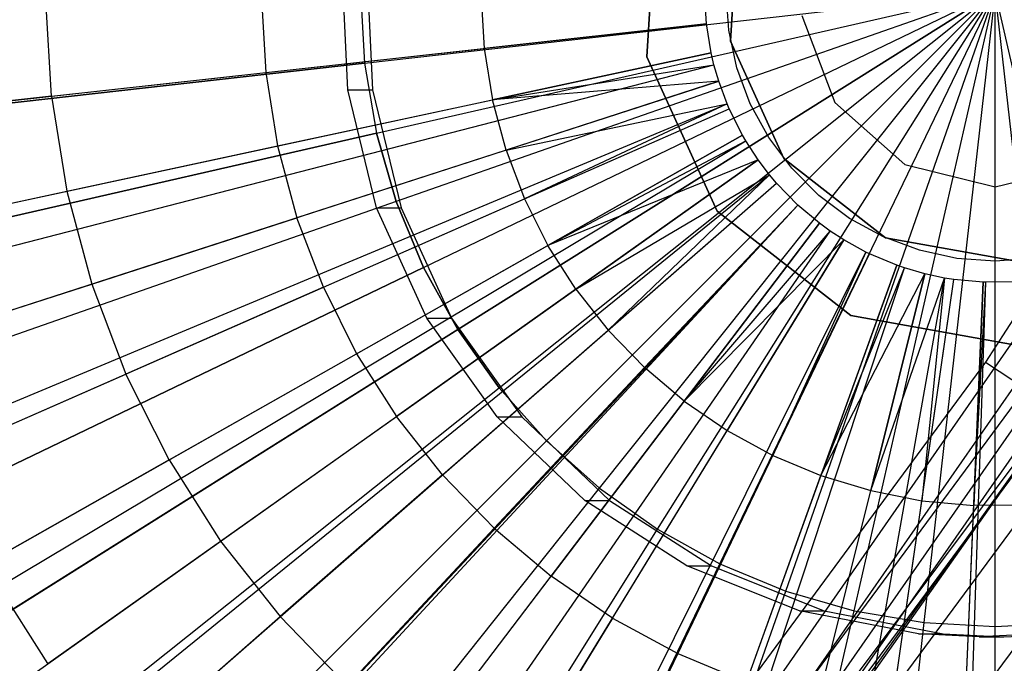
# Model space of a CAD drawing. Extents: x 0.2 to 44.2, y -21.9 to 24.
# Tile 93 of 239: x 34.7 to 36.1, y -9.6 to -8.7. Entities that reach past the tile are written whole.
import ezdxf

# ---------------------------------------------------------------- set-up
doc = ezdxf.new("R2010")
doc.units = 0
doc.header["$LTSCALE"] = 2.54
doc.layers.get('0').update_dxf_attribs({"color": 13, "linetype": 'CONTINUOUS'})

# ---------------------------------------------------------------- blocks, each defined once
blk = doc.blocks.new('GRUPUJ_2')
at = {"color": 0}
for p, q in [((31.6765, 9.7222, 39.1703), (31.6627, 9.4833, 39.1703)), ((31.6765, 9.7222, 39.1703), (31.6627, 9.4833, 39.1703)), ((31.6627, 9.4833, 19.1703), (31.6765, 9.7222, 19.1703)), ((31.6627, 9.4833, 19.1703), (31.6765, 9.7222, 19.1703)), ((31.7807, 9.5053, 39.1703), (31.7911, 9.6869, 39.1703)), ((31.7911, 9.6869, 19.1703), (31.7807, 9.5053, 19.1703)), ((31.7911, 9.6869, 19.1703), (31.7807, 9.5053, 19.1703)), ((31.7807, 9.5053, 39.1703), (31.7911, 9.6869, 39.1703)), ((31.7781, 9.5208, 39.1703), (31.7743, 9.5749, 39.1703)), ((30.8224, 9.4277, 19.0029), (30.8143, 9.5632, 19.0029)), ((30.8224, 9.4277, 19.0029), (30.8143, 9.5632, 19.0029)), ((31.1186, 9.5659, 19.0849), (31.1248, 9.4611, 19.0849)), ((31.1186, 9.5659, 19.0849), (31.1248, 9.4611, 19.0849)), ((31.4289, 9.5686, 19.1521), (31.4332, 9.4952, 19.1521)), ((31.4289, 9.5686, 19.1521), (31.4332, 9.4952, 19.1521)), ((31.7468, 9.5299, 19.2042), (31.7443, 9.5713, 19.2042)), ((31.7468, 9.5299, 19.2042), (31.7443, 9.5713, 19.2042)), ((29.9179, 9.3278, 18.6542), (31.7468, 9.5299, 19.2042)), ((29.9179, 9.3278, 18.6542), (31.7468, 9.5299, 19.2042)), ((31.7468, 9.5299, 19.2042), (31.4332, 9.4952, 19.1521)), ((31.7468, 9.5299, 19.2042), (31.4332, 9.4952, 19.1521)), ((31.7534, 9.4889, 19.2042), (31.7468, 9.5299, 19.2042)), ((31.7534, 9.4889, 19.2042), (31.7468, 9.5299, 19.2042)), ((31.7897, 9.4679, 39.1703), (31.7781, 9.5208, 39.1703)), ((31.8559, 9.3397, 39.1703), (31.7807, 9.5053, 39.1703)), ((31.7807, 9.5053, 19.1703), (31.8559, 9.3397, 19.1703)), ((31.7807, 9.5053, 19.1703), (31.7807, 9.5053, 39.1703)), ((31.8559, 9.3397, 39.1703), (31.7807, 9.5053, 39.1703)), ((31.7807, 9.5053, 19.1703), (31.8559, 9.3397, 19.1703)), ((31.7807, 9.5053, 19.1703), (31.7807, 9.5053, 39.1703)), ((31.1248, 9.4611, 19.0849), (31.4332, 9.4952, 19.1521)), ((31.1248, 9.4611, 19.0849), (31.4332, 9.4952, 19.1521)), ((31.4332, 9.4952, 19.1521), (31.445, 9.4227, 19.1521)), ((31.4332, 9.4952, 19.1521), (31.445, 9.4227, 19.1521)), ((29.9544, 9.1028, 18.6542), (31.7534, 9.4889, 19.2042)), ((29.9544, 9.1028, 18.6542), (31.7534, 9.4889, 19.2042)), ((31.7534, 9.4889, 19.2042), (31.445, 9.4227, 19.1521)), ((31.7534, 9.4889, 19.2042), (31.445, 9.4227, 19.1521)), ((31.6627, 9.4833, 39.1703), (31.7616, 9.2654, 39.1703)), ((31.6627, 9.4833, 39.1703), (31.7616, 9.2654, 39.1703)), ((31.6627, 9.4833, 39.1703), (31.6627, 9.4833, 19.1703)), ((31.7616, 9.2654, 19.1703), (31.6627, 9.4833, 19.1703)), ((31.6627, 9.4833, 39.1703), (31.6627, 9.4833, 19.1703)), ((31.7616, 9.2654, 19.1703), (31.6627, 9.4833, 19.1703)), ((31.7573, 9.4723, 19.2042), (31.7534, 9.4889, 19.2042)), ((31.7573, 9.4723, 19.2042), (31.7534, 9.4889, 19.2042)), ((29.9758, 9.012, 18.6542), (31.7573, 9.4723, 19.2042)), ((29.9758, 9.012, 18.6542), (31.7573, 9.4723, 19.2042)), ((31.445, 9.4227, 19.1521), (31.7573, 9.4723, 19.2042)), ((31.445, 9.4227, 19.1521), (31.7573, 9.4723, 19.2042)), ((31.7642, 9.4488, 19.2042), (31.7573, 9.4723, 19.2042)), ((31.7642, 9.4488, 19.2042), (31.7573, 9.4723, 19.2042)), ((31.8086, 9.4171, 39.1703), (31.7897, 9.4679, 39.1703)), ((30.0134, 8.8826, 18.6542), (31.7642, 9.4488, 19.2042)), ((30.0134, 8.8826, 18.6542), (31.7642, 9.4488, 19.2042)), ((30.8224, 9.4277, 19.0029), (31.1248, 9.4611, 19.0849)), ((30.8224, 9.4277, 19.0029), (31.1248, 9.4611, 19.0849)), ((31.1248, 9.4611, 19.0849), (31.1416, 9.3576, 19.0849)), ((31.1248, 9.4611, 19.0849), (31.1416, 9.3576, 19.0849)), ((31.7642, 9.4488, 19.2042), (31.445, 9.4227, 19.1521)), ((31.7642, 9.4488, 19.2042), (31.445, 9.4227, 19.1521)), ((31.7642, 9.4488, 19.2042), (31.464, 9.3517, 19.1521)), ((31.7642, 9.4488, 19.2042), (31.464, 9.3517, 19.1521)), ((31.776, 9.4169, 19.2042), (31.7642, 9.4488, 19.2042)), ((31.776, 9.4169, 19.2042), (31.7642, 9.4488, 19.2042)), ((30.8224, 9.4277, 19.0029), (30.5253, 9.3949, 18.9061)), ((30.8224, 9.4277, 19.0029), (30.5253, 9.3949, 18.9061)), ((30.8224, 9.4277, 19.0029), (30.8441, 9.2937, 19.0029)), ((30.8224, 9.4277, 19.0029), (30.8441, 9.2937, 19.0029)), ((31.1416, 9.3576, 19.0849), (31.445, 9.4227, 19.1521)), ((31.1416, 9.3576, 19.0849), (31.445, 9.4227, 19.1521)), ((31.464, 9.3517, 19.1521), (31.445, 9.4227, 19.1521)), ((31.464, 9.3517, 19.1521), (31.445, 9.4227, 19.1521)), ((30.0781, 8.7077, 18.6542), (31.776, 9.4169, 19.2042)), ((30.0781, 8.7077, 18.6542), (31.776, 9.4169, 19.2042)), ((30.0944, 8.6696, 18.6542), (31.7789, 9.41, 19.2042)), ((30.0944, 8.6696, 18.6542), (31.7789, 9.41, 19.2042)), ((31.464, 9.3517, 19.1521), (31.776, 9.4169, 19.2042)), ((31.464, 9.3517, 19.1521), (31.776, 9.4169, 19.2042)), ((31.776, 9.4169, 19.2042), (31.4901, 9.283, 19.1521)), ((31.776, 9.4169, 19.2042), (31.4901, 9.283, 19.1521)), ((31.4901, 9.283, 19.1521), (31.7789, 9.41, 19.2042)), ((31.4901, 9.283, 19.1521), (31.7789, 9.41, 19.2042)), ((31.7789, 9.41, 19.2042), (31.776, 9.4169, 19.2042)), ((31.7789, 9.41, 19.2042), (31.776, 9.4169, 19.2042)), ((31.7975, 9.3728, 19.2042), (31.7789, 9.41, 19.2042)), ((31.7975, 9.3728, 19.2042), (31.7789, 9.41, 19.2042)), ((31.8346, 9.3695, 39.1703), (31.8086, 9.4171, 39.1703)), ((30.1966, 8.4659, 18.6542), (31.7975, 9.3728, 19.2042)), ((30.1966, 8.4659, 18.6542), (31.7975, 9.3728, 19.2042)), ((31.7975, 9.3728, 19.2042), (31.5231, 9.2173, 19.1521)), ((31.7975, 9.3728, 19.2042), (31.5231, 9.2173, 19.1521)), ((31.8023, 9.3647, 19.2042), (31.7975, 9.3728, 19.2042)), ((31.8023, 9.3647, 19.2042), (31.7975, 9.3728, 19.2042)), ((31.8671, 9.3261, 39.1703), (31.8346, 9.3695, 39.1703)), ((30.2227, 8.4211, 18.6542), (31.8023, 9.3647, 19.2042)), ((30.2227, 8.4211, 18.6542), (31.8023, 9.3647, 19.2042)), ((30.8441, 9.2937, 19.0029), (31.1416, 9.3576, 19.0849)), ((30.8441, 9.2937, 19.0029), (31.1416, 9.3576, 19.0849)), ((31.1416, 9.3576, 19.0849), (31.1688, 9.2563, 19.0849)), ((31.1416, 9.3576, 19.0849), (31.1688, 9.2563, 19.0849)), ((31.464, 9.3517, 19.1521), (31.1688, 9.2563, 19.0849)), ((31.464, 9.3517, 19.1521), (31.1688, 9.2563, 19.0849)), ((31.464, 9.3517, 19.1521), (31.4901, 9.283, 19.1521)), ((31.464, 9.3517, 19.1521), (31.4901, 9.283, 19.1521)), ((31.5231, 9.2173, 19.1521), (31.8023, 9.3647, 19.2042)), ((31.5231, 9.2173, 19.1521), (31.8023, 9.3647, 19.2042)), ((31.8198, 9.3378, 19.2042), (31.8023, 9.3647, 19.2042)), ((31.8198, 9.3378, 19.2042), (31.8023, 9.3647, 19.2042)), ((30.3188, 8.2735, 18.6542), (31.8198, 9.3378, 19.2042)), ((30.3188, 8.2735, 18.6542), (31.8198, 9.3378, 19.2042)), ((31.8198, 9.3378, 19.2042), (31.5231, 9.2173, 19.1521)), ((31.8198, 9.3378, 19.2042), (31.5231, 9.2173, 19.1521)), ((31.8198, 9.3378, 19.2042), (31.5625, 9.1553, 19.1521)), ((31.8198, 9.3378, 19.2042), (31.5625, 9.1553, 19.1521)), ((31.8358, 9.3167, 19.2042), (31.8198, 9.3378, 19.2042)), ((31.8358, 9.3167, 19.2042), (31.8198, 9.3378, 19.2042)), ((31.9994, 9.2279, 39.1703), (31.8559, 9.3397, 39.1703)), ((31.8559, 9.3397, 19.1703), (31.9994, 9.2279, 19.1703)), ((31.8559, 9.3397, 19.1703), (31.8559, 9.3397, 39.1703)), ((31.9994, 9.2279, 39.1703), (31.8559, 9.3397, 39.1703)), ((31.8559, 9.3397, 19.1703), (31.8559, 9.3397, 39.1703)), ((31.8559, 9.3397, 19.1703), (31.9994, 9.2279, 19.1703)), ((31.9054, 9.2877, 39.1703), (31.8671, 9.3261, 39.1703)), ((30.4065, 8.1579, 18.6542), (31.8358, 9.3167, 19.2042)), ((30.4065, 8.1579, 18.6542), (31.8358, 9.3167, 19.2042)), ((31.5625, 9.1553, 19.1521), (31.8358, 9.3167, 19.2042)), ((31.5625, 9.1553, 19.1521), (31.8358, 9.3167, 19.2042)), ((31.8358, 9.3167, 19.2042), (31.608, 9.0976, 19.1521)), ((31.8358, 9.3167, 19.2042), (31.608, 9.0976, 19.1521)), ((31.8455, 9.3051, 19.2042), (31.8358, 9.3167, 19.2042)), ((31.8455, 9.3051, 19.2042), (31.8358, 9.3167, 19.2042)), ((30.4599, 8.0945, 18.6542), (31.8455, 9.3051, 19.2042)), ((30.4599, 8.0945, 18.6542), (31.8455, 9.3051, 19.2042)), ((31.608, 9.0976, 19.1521), (31.8455, 9.3051, 19.2042)), ((31.608, 9.0976, 19.1521), (31.8455, 9.3051, 19.2042)), ((31.8758, 9.274, 19.2042), (31.8455, 9.3051, 19.2042)), ((31.8758, 9.274, 19.2042), (31.8455, 9.3051, 19.2042)), ((30.5519, 9.231, 18.9061), (30.8441, 9.2937, 19.0029)), ((30.5519, 9.231, 18.9061), (30.8441, 9.2937, 19.0029)), ((30.8441, 9.2937, 19.0029), (30.8792, 9.1626, 19.0029)), ((30.8441, 9.2937, 19.0029), (30.8792, 9.1626, 19.0029)), ((31.2061, 9.1582, 19.0849), (31.4901, 9.283, 19.1521)), ((31.2061, 9.1582, 19.0849), (31.4901, 9.283, 19.1521)), ((31.4901, 9.283, 19.1521), (31.5231, 9.2173, 19.1521)), ((31.4901, 9.283, 19.1521), (31.5231, 9.2173, 19.1521)), ((31.9488, 9.2552, 39.1703), (31.9054, 9.2877, 39.1703)), ((30.6184, 7.9307, 18.6542), (31.8758, 9.274, 19.2042)), ((30.6184, 7.9307, 18.6542), (31.8758, 9.274, 19.2042)), ((30.626, 7.9236, 18.6542), (31.8758, 9.274, 19.2042)), ((30.626, 7.9236, 18.6542), (31.8758, 9.274, 19.2042)), ((31.8758, 9.274, 19.2042), (31.6591, 9.0448, 19.1521)), ((31.8758, 9.274, 19.2042), (31.6591, 9.0448, 19.1521)), ((31.9062, 9.2485, 19.2042), (31.8758, 9.274, 19.2042)), ((31.9062, 9.2485, 19.2042), (31.8758, 9.274, 19.2042)), ((30.8792, 9.1626, 19.0029), (31.1688, 9.2563, 19.0849)), ((30.8792, 9.1626, 19.0029), (31.1688, 9.2563, 19.0849)), ((31.2061, 9.1582, 19.0849), (31.1688, 9.2563, 19.0849)), ((31.2061, 9.1582, 19.0849), (31.1688, 9.2563, 19.0849)), ((31.7616, 9.2654, 39.1703), (31.9505, 9.1183, 39.1703)), ((31.7616, 9.2654, 39.1703), (31.9505, 9.1183, 39.1703)), ((31.7616, 9.2654, 39.1703), (31.7616, 9.2654, 19.1703)), ((31.9505, 9.1183, 19.1703), (31.7616, 9.2654, 19.1703)), ((31.7616, 9.2654, 39.1703), (31.7616, 9.2654, 19.1703)), ((31.9505, 9.1183, 19.1703), (31.7616, 9.2654, 19.1703)), ((31.9964, 9.2293, 39.1703), (31.9488, 9.2552, 39.1703)), ((30.7926, 7.7837, 18.6542), (31.9062, 9.2485, 19.2042)), ((30.7926, 7.7837, 18.6542), (31.9062, 9.2485, 19.2042)), ((31.9062, 9.2485, 19.2042), (31.7153, 8.9974, 19.1521)), ((31.9062, 9.2485, 19.2042), (31.7153, 8.9974, 19.1521)), ((31.9214, 9.2374, 19.2042), (31.9062, 9.2485, 19.2042)), ((31.9214, 9.2374, 19.2042), (31.9062, 9.2485, 19.2042)), ((30.8765, 7.7229, 18.6542), (31.9214, 9.2374, 19.2042)), ((30.8765, 7.7229, 18.6542), (31.9214, 9.2374, 19.2042)), ((31.7153, 8.9974, 19.1521), (31.9214, 9.2374, 19.2042)), ((31.7153, 8.9974, 19.1521), (31.9214, 9.2374, 19.2042)), ((31.9404, 9.2251, 19.2042), (31.9214, 9.2374, 19.2042)), ((31.9404, 9.2251, 19.2042), (31.9214, 9.2374, 19.2042)), ((32.0472, 9.2103, 39.1703), (31.9964, 9.2293, 39.1703)), ((32.1784, 9.1957, 39.1703), (31.9994, 9.2279, 39.1703)), ((31.9994, 9.2279, 39.1703), (31.9994, 9.2279, 19.1703)), ((31.9994, 9.2279, 19.1703), (32.1784, 9.1957, 19.1703)), ((31.9994, 9.2279, 19.1703), (32.1784, 9.1957, 19.1703)), ((31.9994, 9.2279, 39.1703), (31.9994, 9.2279, 19.1703)), ((32.1784, 9.1957, 39.1703), (31.9994, 9.2279, 39.1703)), ((30.9808, 7.6551, 18.6542), (31.9404, 9.2251, 19.2042)), ((30.9808, 7.6551, 18.6542), (31.9404, 9.2251, 19.2042)), ((31.2531, 9.0644, 19.0849), (31.5231, 9.2173, 19.1521)), ((31.2531, 9.0644, 19.0849), (31.5231, 9.2173, 19.1521)), ((31.5625, 9.1553, 19.1521), (31.5231, 9.2173, 19.1521)), ((31.5625, 9.1553, 19.1521), (31.5231, 9.2173, 19.1521)), ((31.7153, 8.9974, 19.1521), (31.9404, 9.2251, 19.2042)), ((31.7153, 8.9974, 19.1521), (31.9404, 9.2251, 19.2042)), ((31.9404, 9.2251, 19.2042), (31.7759, 8.956, 19.1521)), ((31.9404, 9.2251, 19.2042), (31.7759, 8.956, 19.1521)), ((31.9718, 9.2077, 19.2042), (31.9404, 9.2251, 19.2042)), ((31.9718, 9.2077, 19.2042), (31.9404, 9.2251, 19.2042)), ((31.1531, 7.5599, 18.6542), (31.9718, 9.2077, 19.2042)), ((31.1531, 7.5599, 18.6542), (31.9718, 9.2077, 19.2042)), ((31.1811, 7.5463, 18.6542), (31.9769, 9.2053, 19.2042)), ((31.1811, 7.5463, 18.6542), (31.9769, 9.2053, 19.2042)), ((31.9718, 9.2077, 19.2042), (31.8405, 8.9208, 19.1521)), ((31.9718, 9.2077, 19.2042), (31.8405, 8.9208, 19.1521)), ((31.8405, 8.9208, 19.1521), (31.9769, 9.2053, 19.2042)), ((31.8405, 8.9208, 19.1521), (31.9769, 9.2053, 19.2042)), ((31.9769, 9.2053, 19.2042), (31.9718, 9.2077, 19.2042)), ((31.9769, 9.2053, 19.2042), (31.9718, 9.2077, 19.2042)), ((32.0152, 9.1892, 19.2042), (31.9769, 9.2053, 19.2042)), ((32.0152, 9.1892, 19.2042), (31.9769, 9.2053, 19.2042)), ((32.1002, 9.1988, 39.1703), (32.0472, 9.2103, 39.1703)), ((32.1543, 9.1949, 39.1703), (32.1002, 9.1988, 39.1703)), ((32.2084, 9.1988, 39.1703), (32.1543, 9.1949, 39.1703)), ((31.3913, 7.4582, 18.6542), (32.0152, 9.1892, 19.2042)), ((31.3913, 7.4582, 18.6542), (32.0152, 9.1892, 19.2042)), ((31.4501, 7.438, 18.6542), (32.026, 9.1855, 19.2042)), ((31.4501, 7.438, 18.6542), (32.026, 9.1855, 19.2042)), ((32.0152, 9.1892, 19.2042), (31.9083, 8.8925, 19.1521)), ((32.0152, 9.1892, 19.2042), (31.9083, 8.8925, 19.1521)), ((31.9083, 8.8925, 19.1521), (32.026, 9.1855, 19.2042)), ((31.9083, 8.8925, 19.1521), (32.026, 9.1855, 19.2042)), ((32.026, 9.1855, 19.2042), (32.0152, 9.1892, 19.2042)), ((32.026, 9.1855, 19.2042), (32.0152, 9.1892, 19.2042)), ((32.055, 9.1771, 19.2042), (32.026, 9.1855, 19.2042)), ((32.055, 9.1771, 19.2042), (32.026, 9.1855, 19.2042)), ((31.6093, 7.3919, 18.6542), (32.055, 9.1771, 19.2042)), ((31.6093, 7.3919, 18.6542), (32.055, 9.1771, 19.2042)), ((31.7614, 7.3595, 18.6542), (32.0827, 9.1712, 19.2042)), ((31.7614, 7.3595, 18.6542), (32.0827, 9.1712, 19.2042)), ((31.9083, 8.8925, 19.1521), (32.055, 9.1771, 19.2042)), ((31.9083, 8.8925, 19.1521), (32.055, 9.1771, 19.2042)), ((32.055, 9.1771, 19.2042), (31.9786, 8.8711, 19.1521)), ((32.055, 9.1771, 19.2042), (31.9786, 8.8711, 19.1521)), ((31.9786, 8.8711, 19.1521), (32.0827, 9.1712, 19.2042)), ((31.9786, 8.8711, 19.1521), (32.0827, 9.1712, 19.2042)), ((32.0827, 9.1712, 19.2042), (32.0507, 8.8569, 19.1521)), ((32.0827, 9.1712, 19.2042), (32.0507, 8.8569, 19.1521)), ((32.0827, 9.1712, 19.2042), (32.055, 9.1771, 19.2042)), ((32.0827, 9.1712, 19.2042), (32.055, 9.1771, 19.2042)), ((32.0957, 9.1691, 19.2042), (32.0827, 9.1712, 19.2042)), ((32.0957, 9.1691, 19.2042), (32.0827, 9.1712, 19.2042)), ((30.5949, 9.0707, 18.9061), (30.8792, 9.1626, 19.0029)), ((30.5949, 9.0707, 18.9061), (30.8792, 9.1626, 19.0029)), ((30.8792, 9.1626, 19.0029), (30.9275, 9.0357, 19.0029)), ((30.8792, 9.1626, 19.0029), (30.9275, 9.0357, 19.0029)), ((31.2061, 9.1582, 19.0849), (30.9275, 9.0357, 19.0029)), ((31.2061, 9.1582, 19.0849), (30.9275, 9.0357, 19.0029)), ((31.2061, 9.1582, 19.0849), (31.2531, 9.0644, 19.0849)), ((31.2061, 9.1582, 19.0849), (31.2531, 9.0644, 19.0849)), ((31.833, 7.348, 18.6542), (32.0957, 9.1691, 19.2042)), ((31.833, 7.348, 18.6542), (32.0957, 9.1691, 19.2042)), ((32.0507, 8.8569, 19.1521), (32.0957, 9.1691, 19.2042)), ((32.0507, 8.8569, 19.1521), (32.0957, 9.1691, 19.2042)), ((32.0599, 7.3269, 18.6542), (32.1371, 9.1653, 19.2042)), ((32.0599, 7.3269, 18.6542), (32.1371, 9.1653, 19.2042)), ((32.0807, 7.3261, 18.6542), (32.1409, 9.1651, 19.2042)), ((32.0807, 7.3261, 18.6542), (32.1409, 9.1651, 19.2042)), ((32.1371, 9.1653, 19.2042), (32.0957, 9.1691, 19.2042)), ((32.1371, 9.1653, 19.2042), (32.0957, 9.1691, 19.2042)), ((32.1371, 9.1653, 19.2042), (32.1239, 8.8501, 19.1521)), ((32.1371, 9.1653, 19.2042), (32.1239, 8.8501, 19.1521)), ((32.1239, 8.8501, 19.1521), (32.1409, 9.1651, 19.2042)), ((32.1239, 8.8501, 19.1521), (32.1409, 9.1651, 19.2042)), ((32.1409, 9.1651, 19.2042), (32.1371, 9.1653, 19.2042)), ((32.1409, 9.1651, 19.2042), (32.1371, 9.1653, 19.2042)), ((32.1786, 9.1656, 19.2042), (32.1409, 9.1651, 19.2042)), ((32.1786, 9.1656, 19.2042), (32.1409, 9.1651, 19.2042)), ((31.5625, 9.1553, 19.1521), (31.3094, 8.9759, 19.0849)), ((31.5625, 9.1553, 19.1521), (31.3094, 8.9759, 19.0849)), ((31.5625, 9.1553, 19.1521), (31.608, 9.0976, 19.1521)), ((31.5625, 9.1553, 19.1521), (31.608, 9.0976, 19.1521)), ((31.9505, 9.1183, 39.1703), (32.186, 9.0759, 39.1703)), ((31.9505, 9.1183, 39.1703), (31.9505, 9.1183, 19.1703)), ((31.9505, 9.1183, 39.1703), (32.186, 9.0759, 39.1703)), ((31.9505, 9.1183, 39.1703), (31.9505, 9.1183, 19.1703)), ((32.186, 9.0759, 19.1703), (31.9505, 9.1183, 19.1703)), ((32.186, 9.0759, 19.1703), (31.9505, 9.1183, 19.1703)), ((31.3744, 8.8935, 19.0849), (31.608, 9.0976, 19.1521)), ((31.3744, 8.8935, 19.0849), (31.608, 9.0976, 19.1521)), ((31.608, 9.0976, 19.1521), (31.6591, 9.0448, 19.1521)), ((31.608, 9.0976, 19.1521), (31.6591, 9.0448, 19.1521)), ((30.9883, 8.9144, 19.0029), (31.2531, 9.0644, 19.0849)), ((30.9883, 8.9144, 19.0029), (31.2531, 9.0644, 19.0849)), ((31.2531, 9.0644, 19.0849), (31.3094, 8.9759, 19.0849)), ((31.2531, 9.0644, 19.0849), (31.3094, 8.9759, 19.0849)), ((30.6539, 8.9155, 18.9061), (30.9275, 9.0357, 19.0029)), ((30.6539, 8.9155, 18.9061), (30.9275, 9.0357, 19.0029)), ((30.9883, 8.9144, 19.0029), (30.9275, 9.0357, 19.0029)), ((30.9883, 8.9144, 19.0029), (30.9275, 9.0357, 19.0029)), ((31.4473, 8.8181, 19.0849), (31.6591, 9.0448, 19.1521)), ((31.4473, 8.8181, 19.0849), (31.6591, 9.0448, 19.1521)), ((31.7153, 8.9974, 19.1521), (31.6591, 9.0448, 19.1521)), ((31.7153, 8.9974, 19.1521), (31.6591, 9.0448, 19.1521)), ((31.7153, 8.9974, 19.1521), (31.5275, 8.7504, 19.0849)), ((31.7153, 8.9974, 19.1521), (31.5275, 8.7504, 19.0849)), ((31.7153, 8.9974, 19.1521), (31.7759, 8.956, 19.1521)), ((31.7153, 8.9974, 19.1521), (31.7759, 8.956, 19.1521)), ((31.0611, 8.7998, 19.0029), (31.3094, 8.9759, 19.0849)), ((31.0611, 8.7998, 19.0029), (31.3094, 8.9759, 19.0849)), ((31.3744, 8.8935, 19.0849), (31.3094, 8.9759, 19.0849)), ((31.3744, 8.8935, 19.0849), (31.3094, 8.9759, 19.0849)), ((31.6141, 8.6912, 19.0849), (31.7759, 8.956, 19.1521)), ((31.6141, 8.6912, 19.0849), (31.7759, 8.956, 19.1521)), ((31.7759, 8.956, 19.1521), (31.8405, 8.9208, 19.1521)), ((31.7759, 8.956, 19.1521), (31.8405, 8.9208, 19.1521)), ((31.7063, 8.6411, 19.0849), (31.8405, 8.9208, 19.1521)), ((31.7063, 8.6411, 19.0849), (31.8405, 8.9208, 19.1521)), ((31.8405, 8.9208, 19.1521), (31.9083, 8.8925, 19.1521)), ((31.8405, 8.9208, 19.1521), (31.9083, 8.8925, 19.1521)), ((30.9883, 8.9144, 19.0029), (30.7283, 8.7671, 18.9061)), ((30.9883, 8.9144, 19.0029), (30.7283, 8.7671, 18.9061)), ((30.9883, 8.9144, 19.0029), (31.0611, 8.7998, 19.0029)), ((30.9883, 8.9144, 19.0029), (31.0611, 8.7998, 19.0029)), ((31.3744, 8.8935, 19.0849), (31.1452, 8.6932, 19.0029)), ((31.3744, 8.8935, 19.0849), (31.1452, 8.6932, 19.0029)), ((31.3744, 8.8935, 19.0849), (31.4473, 8.8181, 19.0849)), ((31.3744, 8.8935, 19.0849), (31.4473, 8.8181, 19.0849)), ((31.8031, 8.6006, 19.0849), (31.9083, 8.8925, 19.1521)), ((31.8031, 8.6006, 19.0849), (31.9083, 8.8925, 19.1521)), ((31.9083, 8.8925, 19.1521), (31.9786, 8.8711, 19.1521)), ((31.9083, 8.8925, 19.1521), (31.9786, 8.8711, 19.1521)), ((31.9034, 8.5701, 19.0849), (31.9786, 8.8711, 19.1521)), ((31.9034, 8.5701, 19.0849), (31.9786, 8.8711, 19.1521)), ((31.9786, 8.8711, 19.1521), (32.0507, 8.8569, 19.1521)), ((31.9786, 8.8711, 19.1521), (32.0507, 8.8569, 19.1521)), ((32.0064, 8.5498, 19.0849), (32.0507, 8.8569, 19.1521)), ((32.0064, 8.5498, 19.0849), (32.0507, 8.8569, 19.1521)), ((32.0507, 8.8569, 19.1521), (32.1239, 8.8501, 19.1521)), ((32.0507, 8.8569, 19.1521), (32.1239, 8.8501, 19.1521)), ((32.1108, 8.5401, 19.0849), (32.1239, 8.8501, 19.1521)), ((32.1108, 8.5401, 19.0849), (32.1239, 8.8501, 19.1521)), ((32.1973, 8.8508, 19.1521), (32.1239, 8.8501, 19.1521)), ((32.1973, 8.8508, 19.1521), (32.1239, 8.8501, 19.1521)), ((31.2396, 8.5957, 19.0029), (31.4473, 8.8181, 19.0849)), ((31.2396, 8.5957, 19.0029), (31.4473, 8.8181, 19.0849)), ((31.4473, 8.8181, 19.0849), (31.5275, 8.7504, 19.0849)), ((31.4473, 8.8181, 19.0849), (31.5275, 8.7504, 19.0849)), ((30.8174, 8.627, 18.9061), (31.0611, 8.7998, 19.0029)), ((30.8174, 8.627, 18.9061), (31.0611, 8.7998, 19.0029)), ((31.0611, 8.7998, 19.0029), (31.1452, 8.6932, 19.0029)), ((31.0611, 8.7998, 19.0029), (31.1452, 8.6932, 19.0029)), ((30.8174, 8.627, 18.9061), (30.7283, 8.7671, 18.9061)), ((30.8174, 8.627, 18.9061), (30.7283, 8.7671, 18.9061)), ((31.3433, 8.5081, 19.0029), (31.5275, 8.7504, 19.0849)), ((31.3433, 8.5081, 19.0029), (31.5275, 8.7504, 19.0849)), ((31.6141, 8.6912, 19.0849), (31.5275, 8.7504, 19.0849)), ((31.6141, 8.6912, 19.0849), (31.5275, 8.7504, 19.0849)), ((30.9201, 8.4966, 18.9061), (31.1452, 8.6932, 19.0029)), ((30.9201, 8.4966, 18.9061), (31.1452, 8.6932, 19.0029)), ((31.2396, 8.5957, 19.0029), (31.1452, 8.6932, 19.0029)), ((31.2396, 8.5957, 19.0029), (31.1452, 8.6932, 19.0029)), ((31.6141, 8.6912, 19.0849), (31.4554, 8.4316, 19.0029)), ((31.6141, 8.6912, 19.0849), (31.4554, 8.4316, 19.0029)), ((31.6141, 8.6912, 19.0849), (31.7063, 8.6411, 19.0849)), ((31.6141, 8.6912, 19.0849), (31.7063, 8.6411, 19.0849)), ((31.5747, 8.3667, 19.0029), (31.7063, 8.6411, 19.0849)), ((31.5747, 8.3667, 19.0029), (31.7063, 8.6411, 19.0849)), ((31.7063, 8.6411, 19.0849), (31.8031, 8.6006, 19.0849)), ((31.7063, 8.6411, 19.0849), (31.8031, 8.6006, 19.0849))]:
    blk.add_line(p, q, dxfattribs=at)
blk = doc.blocks.new('KARO-10934_STL')
at = {"color": 0}
for p, q in [((35.212, -8.7772, 31.835), (35.2039, -8.6063, 31.8349)), ((35.212, -8.7772, 31.835), (35.2039, -8.6063, 31.8349)), ((35.2388, -8.6063, 27.8351), (35.2469, -8.7772, 27.8351)), ((35.2388, -8.6063, 27.8351), (35.2469, -8.7772, 27.8351)), ((35.8527, -8.6721, 125.8824), (35.8994, -8.7951, 125.8831)), ((35.8527, -8.6721, 40.385), (35.8994, -8.7951, 40.385)), ((35.8527, -8.6721, 125.8824), (35.8994, -8.7951, 125.8831)), ((35.8527, -8.6721, 40.385), (35.8994, -8.7951, 40.385)), ((35.2524, -8.9434, 31.8353), (35.212, -8.7772, 31.835)), ((35.212, -8.7772, 31.835), (35.2469, -8.7772, 27.8351)), ((35.212, -8.7772, 31.835), (35.2469, -8.7772, 27.8351)), ((35.2524, -8.9434, 31.8353), (35.212, -8.7772, 31.835)), ((35.2469, -8.7772, 27.8351), (35.2873, -8.9434, 27.8355)), ((35.2469, -8.7772, 27.8351), (35.2873, -8.9434, 27.8355)), ((35.8994, -8.7951, 125.8831), (35.9979, -8.8824, 125.884)), ((35.8994, -8.7951, 40.385), (35.8994, -8.7951, 125.8831)), ((35.8994, -8.7951, 40.385), (35.9979, -8.8824, 40.385)), ((35.8994, -8.7951, 125.8831), (35.9979, -8.8824, 125.884)), ((35.8994, -8.7951, 40.385), (35.8994, -8.7951, 125.8831)), ((35.8994, -8.7951, 40.385), (35.9979, -8.8824, 40.385)), ((36.3579, -8.8337, 124.2995), (35.3915, -10.2222, 124.2995)), ((36.3579, -8.8337, 124.2995), (35.3915, -10.2222, 124.2995)), ((36.3264, -8.8269, 125.8858), (36.112, -9.1615, 125.8858)), ((36.3264, -8.8269, 125.8858), (36.112, -9.1615, 125.8858)), ((35.4217, -10.2456, 124.3072), (36.3903, -8.8539, 124.3072)), ((35.4217, -10.2456, 124.3072), (36.3903, -8.8539, 124.3072)), ((35.4474, -10.2654, 124.3288), (36.4179, -8.8711, 124.3288)), ((35.4474, -10.2654, 124.3288), (36.4179, -8.8711, 124.3288)), ((35.4645, -10.2787, 124.3613), (36.4363, -8.8826, 124.3613)), ((35.4645, -10.2787, 124.3613), (36.4363, -8.8826, 124.3613)), ((35.9979, -8.8824, 125.884), (36.1257, -8.9139, 125.8849)), ((35.9979, -8.8824, 40.385), (35.9979, -8.8824, 125.884)), ((35.9979, -8.8824, 40.385), (36.1257, -8.9139, 40.385)), ((35.9979, -8.8824, 125.884), (36.1257, -8.9139, 125.8849)), ((35.9979, -8.8824, 40.385), (35.9979, -8.8824, 125.884)), ((35.9979, -8.8824, 40.385), (36.1257, -8.9139, 40.385)), ((36.1257, -8.9139, 125.8849), (36.2535, -8.8824, 125.8856)), ((36.1257, -8.9139, 40.385), (36.2535, -8.8824, 40.385)), ((36.1257, -8.9139, 125.8849), (36.2535, -8.8824, 125.8856)), ((36.1257, -8.9139, 40.385), (36.2535, -8.8824, 40.385)), ((36.1257, -8.9139, 40.385), (36.1257, -8.9139, 125.8849)), ((36.1257, -8.9139, 40.385), (36.1257, -8.9139, 125.8849)), ((35.3234, -9.0991, 31.836), (35.2524, -8.9434, 31.8353)), ((35.2524, -8.9434, 31.8353), (35.2873, -8.9434, 27.8355)), ((35.2524, -8.9434, 31.8353), (35.2873, -8.9434, 27.8355)), ((35.3234, -9.0991, 31.836), (35.2524, -8.9434, 31.8353)), ((35.2873, -8.9434, 27.8355), (35.3584, -9.0991, 27.8361)), ((35.2873, -8.9434, 27.8355), (35.3584, -9.0991, 27.8361)), ((36.3186, -9.0828, 125.9495), (34.8821, -11.0017, 125.9495)), ((36.3186, -9.0828, 125.9495), (34.8821, -11.0017, 125.9495)), ((36.3186, -9.0828, 124.3996), (35.4645, -10.2787, 124.3613)), ((36.3186, -9.0828, 124.3996), (35.4645, -10.2787, 124.3613)), ((35.4705, -10.2834, 124.3996), (36.3186, -9.0828, 125.9495)), ((35.4705, -10.2834, 124.3996), (36.3186, -9.0828, 125.9495)), ((35.4705, -10.2834, 124.3996), (36.3186, -9.0828, 124.3996)), ((35.4705, -10.2834, 124.3996), (36.3186, -9.0828, 124.3996)), ((35.4227, -9.2385, 31.8368), (35.3234, -9.0991, 31.836)), ((35.3234, -9.0991, 31.836), (35.3584, -9.0991, 27.8361)), ((35.3234, -9.0991, 31.836), (35.3584, -9.0991, 27.8361)), ((35.4227, -9.2385, 31.8368), (35.3234, -9.0991, 31.836)), ((35.3584, -9.0991, 27.8361), (35.4576, -9.2385, 27.837)), ((35.3584, -9.0991, 27.8361), (35.4576, -9.2385, 27.837)), ((36.112, -9.1615, 125.8858), (35.0398, -10.6135, 125.8858)), ((36.112, -9.1615, 125.8858), (35.0398, -10.6135, 125.8858)), ((36.112, -9.1615, 125.8858), (36.1683, -9.1985, 125.8986)), ((36.112, -9.1615, 125.8858), (36.1683, -9.1985, 125.8986)), ((36.1683, -9.1985, 125.8986), (35.0918, -10.6564, 125.8986)), ((36.1683, -9.1985, 125.8986), (35.0918, -10.6564, 125.8986)), ((35.1374, -10.6941, 125.9335), (36.2177, -9.231, 125.9335)), ((35.1374, -10.6941, 125.9335), (36.2177, -9.231, 125.9335)), ((35.5465, -9.3565, 31.8379), (35.4227, -9.2385, 31.8368)), ((35.4227, -9.2385, 31.8368), (35.4576, -9.2385, 27.837)), ((35.4227, -9.2385, 31.8368), (35.4576, -9.2385, 27.837)), ((35.5465, -9.3565, 31.8379), (35.4227, -9.2385, 31.8368)), ((35.4576, -9.2385, 27.837), (35.5814, -9.3565, 27.8381)), ((35.4576, -9.2385, 27.837), (35.5814, -9.3565, 27.8381)), ((35.1711, -10.7219, 125.9865), (36.2543, -9.2551, 125.9865)), ((35.1711, -10.7219, 125.9865), (36.2543, -9.2551, 125.9865)), ((35.2502, -10.7872, 126.1649), (36.3399, -9.3114, 126.1649)), ((35.2502, -10.7872, 126.1649), (36.3399, -9.3114, 126.1649)), ((35.6905, -9.449, 31.8392), (35.5465, -9.3565, 31.8379)), ((35.5465, -9.3565, 31.8379), (35.5814, -9.3565, 27.8381)), ((35.5465, -9.3565, 31.8379), (35.5814, -9.3565, 27.8381)), ((35.6905, -9.449, 31.8392), (35.5465, -9.3565, 31.8379)), ((35.5814, -9.3565, 27.8381), (35.7254, -9.449, 27.8393)), ((35.5814, -9.3565, 27.8381), (35.7254, -9.449, 27.8393)), ((35.8493, -9.5126, 31.8405), (35.6905, -9.449, 31.8392)), ((35.6905, -9.449, 31.8392), (35.7254, -9.449, 27.8393)), ((35.6905, -9.449, 31.8392), (35.7254, -9.449, 27.8393)), ((35.8493, -9.5126, 31.8405), (35.6905, -9.449, 31.8392)), ((35.7254, -9.449, 27.8393), (35.8842, -9.5126, 27.8407)), ((35.7254, -9.449, 27.8393), (35.8842, -9.5126, 27.8407)), ((36.0173, -9.545, 31.842), (35.8493, -9.5126, 31.8405)), ((35.8493, -9.5126, 31.8405), (35.8842, -9.5126, 27.8407)), ((35.8493, -9.5126, 31.8405), (35.8842, -9.5126, 27.8407)), ((36.0173, -9.545, 31.842), (35.8493, -9.5126, 31.8405)), ((35.8842, -9.5126, 27.8407), (36.0522, -9.545, 27.8422)), ((35.8842, -9.5126, 27.8407), (36.0522, -9.545, 27.8422)), ((36.1028, -9.5491, 31.8428), (36.0173, -9.545, 31.842)), ((36.0173, -9.545, 31.842), (36.0522, -9.545, 27.8422)), ((36.0173, -9.545, 31.842), (36.0522, -9.545, 27.8422)), ((36.1028, -9.5491, 31.8428), (36.0173, -9.545, 31.842)), ((36.0522, -9.545, 27.8422), (36.1377, -9.5491, 27.8429)), ((36.0522, -9.545, 27.8422), (36.1377, -9.5491, 27.8429)), ((36.1884, -9.545, 31.8435), (36.1028, -9.5491, 31.8428)), ((36.1884, -9.545, 31.8435), (36.1028, -9.5491, 31.8428)), ((36.1377, -9.5491, 27.8429), (36.2233, -9.545, 27.8437)), ((36.1377, -9.5491, 27.8429), (36.2233, -9.545, 27.8437)), ((36.1028, -9.5491, 31.8428), (36.1377, -9.5491, 27.8429)), ((36.1028, -9.5491, 31.8428), (36.1377, -9.5491, 27.8429))]:
    blk.add_line(p, q, dxfattribs=at)
blk.add_blockref('GRUPUJ_2', (3.9714, -18.2138, 12.8689), dxfattribs=at)
blk = doc.blocks.new('GRUPUJ_1')
at = {"color": 0}
for p, q in [((35.0078, 13.3013, 30.5452), (35.0135, 13.201, 30.5452)), ((35.0078, 13.3013, 30.5452), (35.0135, 13.201, 30.5452)), ((35.0078, 13.3013, 14.6458), (35.0135, 13.201, 14.6458)), ((35.0078, 13.3013, 14.6458), (35.0135, 13.201, 14.6458)), ((35.0135, 13.201, 30.5452), (35.9035, 13.3013, 30.5955)), ((35.0135, 13.201, 30.5452), (35.9035, 13.3013, 30.5955)), ((35.0135, 13.201, 14.6458), (35.9035, 13.3013, 14.5955)), ((35.0135, 13.201, 14.6458), (35.9035, 13.3013, 14.5955)), ((35.0303, 13.102, 30.5452), (35.9035, 13.3013, 30.5955)), ((35.0303, 13.102, 14.6458), (35.9035, 13.3013, 14.5955)), ((35.0303, 13.102, 14.6458), (35.9035, 13.3013, 14.5955)), ((35.0303, 13.102, 30.5452), (35.9035, 13.3013, 30.5955)), ((35.9035, 13.3013, 30.5955), (35.0581, 13.0054, 30.5452)), ((35.9035, 13.3013, 14.5955), (35.0581, 13.0054, 14.6458)), ((35.9035, 13.3013, 14.5955), (35.0581, 13.0054, 14.6458)), ((35.9035, 13.3013, 30.5955), (35.0581, 13.0054, 30.5452)), ((35.0965, 12.9126, 30.5452), (35.9035, 13.3013, 30.5955)), ((35.0965, 12.9126, 30.5452), (35.9035, 13.3013, 30.5955)), ((35.0965, 12.9126, 14.6458), (35.9035, 13.3013, 14.5955)), ((35.0965, 12.9126, 14.6458), (35.9035, 13.3013, 14.5955)), ((35.9035, 13.3013, 30.5955), (35.1451, 12.8247, 30.5452)), ((35.9035, 13.3013, 30.5955), (35.1451, 12.8247, 30.5452)), ((35.1451, 12.8247, 14.6458), (35.9035, 13.3013, 14.5955)), ((35.1451, 12.8247, 14.6458), (35.9035, 13.3013, 14.5955)), ((35.2032, 12.7428, 30.5452), (35.9035, 13.3013, 30.5955)), ((35.2032, 12.7428, 30.5452), (35.9035, 13.3013, 30.5955)), ((35.2032, 12.7428, 14.6458), (35.9035, 13.3013, 14.5955)), ((35.2032, 12.7428, 14.6458), (35.9035, 13.3013, 14.5955)), ((35.2702, 12.6679, 30.5452), (35.9035, 13.3013, 30.5955)), ((35.2702, 12.6679, 30.5452), (35.9035, 13.3013, 30.5955)), ((35.2702, 12.6679, 14.6458), (35.9035, 13.3013, 14.5955)), ((35.2702, 12.6679, 14.6458), (35.9035, 13.3013, 14.5955)), ((35.3451, 12.601, 30.5452), (35.9035, 13.3013, 30.5955)), ((35.3451, 12.601, 30.5452), (35.9035, 13.3013, 30.5955)), ((35.3451, 12.601, 14.6458), (35.9035, 13.3013, 14.5955)), ((35.3451, 12.601, 14.6458), (35.9035, 13.3013, 14.5955)), ((35.427, 12.5429, 30.5452), (35.9035, 13.3013, 30.5955)), ((35.427, 12.5429, 30.5452), (35.9035, 13.3013, 30.5955)), ((35.427, 12.5429, 14.6458), (35.9035, 13.3013, 14.5955)), ((35.427, 12.5429, 14.6458), (35.9035, 13.3013, 14.5955)), ((35.5149, 12.4943, 30.5452), (35.9035, 13.3013, 30.5955)), ((35.5149, 12.4943, 30.5452), (35.9035, 13.3013, 30.5955)), ((35.5149, 12.4943, 14.6458), (35.9035, 13.3013, 14.5955)), ((35.5149, 12.4943, 14.6458), (35.9035, 13.3013, 14.5955)), ((35.6077, 12.4558, 30.5452), (35.9035, 13.3013, 30.5955)), ((35.6077, 12.4558, 30.5452), (35.9035, 13.3013, 30.5955)), ((35.6077, 12.4558, 14.6458), (35.9035, 13.3013, 14.5955)), ((35.6077, 12.4558, 14.6458), (35.9035, 13.3013, 14.5955)), ((35.7042, 12.428, 30.5452), (35.9035, 13.3013, 30.5955)), ((35.7042, 12.428, 30.5452), (35.9035, 13.3013, 30.5955)), ((35.7042, 12.428, 14.6458), (35.9035, 13.3013, 14.5955)), ((35.7042, 12.428, 14.6458), (35.9035, 13.3013, 14.5955)), ((35.8033, 12.4112, 30.5452), (35.9035, 13.3013, 30.5955)), ((35.8033, 12.4112, 30.5452), (35.9035, 13.3013, 30.5955)), ((35.8033, 12.4112, 14.6458), (35.9035, 13.3013, 14.5955)), ((35.8033, 12.4112, 14.6458), (35.9035, 13.3013, 14.5955)), ((36.0038, 12.4112, 30.5452), (35.9035, 13.3013, 30.5955)), ((35.9035, 12.4056, 30.5452), (35.9035, 13.3013, 30.5955)), ((36.1029, 12.428, 30.5452), (35.9035, 13.3013, 30.5955)), ((36.0038, 12.4112, 30.5452), (35.9035, 13.3013, 30.5955)), ((35.9035, 12.4056, 30.5452), (35.9035, 13.3013, 30.5955)), ((36.1029, 12.428, 30.5452), (35.9035, 13.3013, 30.5955)), ((36.1029, 12.428, 14.6458), (35.9035, 13.3013, 14.5955)), ((35.9035, 12.4056, 14.6458), (35.9035, 13.3013, 14.5955)), ((36.0038, 12.4112, 14.6458), (35.9035, 13.3013, 14.5955)), ((35.9035, 12.4056, 14.6458), (35.9035, 13.3013, 14.5955)), ((36.0038, 12.4112, 14.6458), (35.9035, 13.3013, 14.5955)), ((36.1029, 12.428, 14.6458), (35.9035, 13.3013, 14.5955)), ((34.1346, 13.102, 30.3949), (35.0135, 13.201, 30.5452)), ((35.0135, 13.201, 14.6458), (34.1346, 13.102, 14.7961)), ((35.0135, 13.201, 14.6458), (34.1346, 13.102, 14.7961)), ((34.1346, 13.102, 30.3949), (35.0135, 13.201, 30.5452)), ((35.0135, 13.201, 30.5452), (35.0303, 13.102, 30.5452)), ((35.0135, 13.201, 14.6458), (35.0303, 13.102, 14.6458)), ((35.0135, 13.201, 14.6458), (35.0303, 13.102, 14.6458)), ((35.0135, 13.201, 30.5452), (35.0303, 13.102, 30.5452)), ((35.0303, 13.102, 30.5452), (34.168, 12.9052, 30.3949)), ((34.168, 12.9052, 14.7961), (35.0303, 13.102, 14.6458)), ((34.168, 12.9052, 14.7961), (35.0303, 13.102, 14.6458)), ((35.0303, 13.102, 30.5452), (34.168, 12.9052, 30.3949)), ((35.0581, 13.0054, 30.5452), (35.0303, 13.102, 30.5452)), ((35.0303, 13.102, 14.6458), (35.0581, 13.0054, 14.6458)), ((35.0303, 13.102, 14.6458), (35.0581, 13.0054, 14.6458)), ((35.0581, 13.0054, 30.5452), (35.0303, 13.102, 30.5452)), ((35.0581, 13.0054, 30.5452), (34.2233, 12.7133, 30.3949)), ((35.0581, 13.0054, 30.5452), (34.2233, 12.7133, 30.3949)), ((35.0581, 13.0054, 14.6458), (34.2233, 12.7133, 14.7961)), ((35.0581, 13.0054, 14.6458), (34.2233, 12.7133, 14.7961)), ((35.0965, 12.9126, 30.5452), (35.0581, 13.0054, 30.5452)), ((35.0965, 12.9126, 30.5452), (35.0581, 13.0054, 30.5452)), ((35.0581, 13.0054, 14.6458), (35.0965, 12.9126, 14.6458)), ((35.0581, 13.0054, 14.6458), (35.0965, 12.9126, 14.6458)), ((35.0965, 12.9126, 30.5452), (34.2997, 12.5289, 30.3949)), ((35.0965, 12.9126, 30.5452), (34.2997, 12.5289, 30.3949)), ((34.2997, 12.5289, 14.7961), (35.0965, 12.9126, 14.6458)), ((34.2997, 12.5289, 14.7961), (35.0965, 12.9126, 14.6458)), ((35.1451, 12.8247, 30.5452), (35.0965, 12.9126, 30.5452)), ((35.1451, 12.8247, 30.5452), (35.0965, 12.9126, 30.5452)), ((35.0965, 12.9126, 14.6458), (35.1451, 12.8247, 14.6458)), ((35.0965, 12.9126, 14.6458), (35.1451, 12.8247, 14.6458)), ((35.1451, 12.8247, 30.5452), (34.3962, 12.3542, 30.3949)), ((35.1451, 12.8247, 30.5452), (34.3962, 12.3542, 30.3949)), ((34.3962, 12.3542, 14.7961), (35.1451, 12.8247, 14.6458)), ((34.3962, 12.3542, 14.7961), (35.1451, 12.8247, 14.6458)), ((35.2032, 12.7428, 30.5452), (35.1451, 12.8247, 30.5452)), ((35.2032, 12.7428, 30.5452), (35.1451, 12.8247, 30.5452)), ((35.1451, 12.8247, 14.6458), (35.2032, 12.7428, 14.6458)), ((35.1451, 12.8247, 14.6458), (35.2032, 12.7428, 14.6458)), ((34.5118, 12.1914, 30.3949), (35.2032, 12.7428, 30.5452)), ((34.5118, 12.1914, 30.3949), (35.2032, 12.7428, 30.5452)), ((34.5118, 12.1914, 14.7961), (35.2032, 12.7428, 14.6458)), ((34.5118, 12.1914, 14.7961), (35.2032, 12.7428, 14.6458)), ((35.2032, 12.7428, 30.5452), (35.2702, 12.6679, 30.5452)), ((35.2032, 12.7428, 30.5452), (35.2702, 12.6679, 30.5452)), ((35.2032, 12.7428, 14.6458), (35.2702, 12.6679, 14.6458)), ((35.2032, 12.7428, 14.6458), (35.2702, 12.6679, 14.6458)), ((34.6448, 12.0425, 30.3949), (35.2702, 12.6679, 30.5452)), ((34.6448, 12.0425, 30.3949), (35.2702, 12.6679, 30.5452)), ((34.6448, 12.0425, 14.7961), (35.2702, 12.6679, 14.6458)), ((34.6448, 12.0425, 14.7961), (35.2702, 12.6679, 14.6458)), ((35.2702, 12.6679, 30.5452), (35.3451, 12.601, 30.5452)), ((35.2702, 12.6679, 30.5452), (35.3451, 12.601, 30.5452)), ((35.2702, 12.6679, 14.6458), (35.3451, 12.601, 14.6458)), ((35.2702, 12.6679, 14.6458), (35.3451, 12.601, 14.6458)), ((34.7936, 11.9095, 30.3949), (35.3451, 12.601, 30.5452)), ((34.7936, 11.9095, 30.3949), (35.3451, 12.601, 30.5452)), ((34.7936, 11.9095, 14.7961), (35.3451, 12.601, 14.6458)), ((34.7936, 11.9095, 14.7961), (35.3451, 12.601, 14.6458)), ((35.3451, 12.601, 30.5452), (35.427, 12.5429, 30.5452)), ((35.3451, 12.601, 30.5452), (35.427, 12.5429, 30.5452)), ((35.3451, 12.601, 14.6458), (35.427, 12.5429, 14.6458)), ((35.3451, 12.601, 14.6458), (35.427, 12.5429, 14.6458)), ((34.9564, 11.794, 30.3949), (35.427, 12.5429, 30.5452)), ((34.9564, 11.794, 30.3949), (35.427, 12.5429, 30.5452)), ((34.9564, 11.794, 14.7961), (35.427, 12.5429, 14.6458)), ((34.9564, 11.794, 14.7961), (35.427, 12.5429, 14.6458)), ((35.427, 12.5429, 30.5452), (35.5149, 12.4943, 30.5452)), ((35.427, 12.5429, 30.5452), (35.5149, 12.4943, 30.5452)), ((35.427, 12.5429, 14.6458), (35.5149, 12.4943, 14.6458)), ((35.427, 12.5429, 14.6458), (35.5149, 12.4943, 14.6458)), ((35.1312, 11.6974, 30.3949), (35.5149, 12.4943, 30.5452)), ((35.1312, 11.6974, 30.3949), (35.5149, 12.4943, 30.5452)), ((35.1312, 11.6974, 14.7961), (35.5149, 12.4943, 14.6458)), ((35.1312, 11.6974, 14.7961), (35.5149, 12.4943, 14.6458)), ((35.5149, 12.4943, 30.5452), (35.6077, 12.4558, 30.5452)), ((35.5149, 12.4943, 30.5452), (35.6077, 12.4558, 30.5452)), ((35.5149, 12.4943, 14.6458), (35.6077, 12.4558, 14.6458)), ((35.5149, 12.4943, 14.6458), (35.6077, 12.4558, 14.6458)), ((35.3156, 11.621, 30.3949), (35.6077, 12.4558, 30.5452)), ((35.3156, 11.621, 30.3949), (35.6077, 12.4558, 30.5452)), ((35.3156, 11.621, 14.7961), (35.6077, 12.4558, 14.6458)), ((35.3156, 11.621, 14.7961), (35.6077, 12.4558, 14.6458)), ((35.6077, 12.4558, 30.5452), (35.7042, 12.428, 30.5452)), ((35.6077, 12.4558, 30.5452), (35.7042, 12.428, 30.5452)), ((35.6077, 12.4558, 14.6458), (35.7042, 12.428, 14.6458)), ((35.6077, 12.4558, 14.6458), (35.7042, 12.428, 14.6458)), ((35.5074, 11.5657, 30.3949), (35.7042, 12.428, 30.5452)), ((35.5074, 11.5657, 30.3949), (35.7042, 12.428, 30.5452)), ((35.5074, 11.5657, 14.7961), (35.7042, 12.428, 14.6458)), ((35.5074, 11.5657, 14.7961), (35.7042, 12.428, 14.6458)), ((35.7042, 12.428, 30.5452), (35.8033, 12.4112, 30.5452)), ((35.7042, 12.428, 30.5452), (35.8033, 12.4112, 30.5452)), ((35.7042, 12.428, 14.6458), (35.8033, 12.4112, 14.6458)), ((35.7042, 12.428, 14.6458), (35.8033, 12.4112, 14.6458)), ((35.7042, 11.5323, 30.3949), (35.8033, 12.4112, 30.5452)), ((35.7042, 11.5323, 30.3949), (35.8033, 12.4112, 30.5452)), ((35.7042, 11.5323, 14.7961), (35.8033, 12.4112, 14.6458)), ((35.7042, 11.5323, 14.7961), (35.8033, 12.4112, 14.6458)), ((35.8033, 12.4112, 30.5452), (35.9035, 12.4056, 30.5452)), ((35.8033, 12.4112, 30.5452), (35.9035, 12.4056, 30.5452)), ((35.8033, 12.4112, 14.6458), (35.9035, 12.4056, 14.6458)), ((35.8033, 12.4112, 14.6458), (35.9035, 12.4056, 14.6458)), ((35.9035, 12.4056, 30.5452), (36.0038, 12.4112, 30.5452)), ((35.9035, 12.4056, 30.5452), (36.0038, 12.4112, 30.5452)), ((35.9035, 12.4056, 14.6458), (36.0038, 12.4112, 14.6458)), ((35.9035, 12.4056, 14.6458), (36.0038, 12.4112, 14.6458)), ((35.9035, 11.5211, 30.3949), (35.9035, 12.4056, 30.5452)), ((35.9035, 11.5211, 30.3949), (35.9035, 12.4056, 30.5452)), ((35.9035, 11.5211, 14.7961), (35.9035, 12.4056, 14.6458)), ((35.9035, 11.5211, 14.7961), (35.9035, 12.4056, 14.6458))]:
    blk.add_line(p, q, dxfattribs=at)
blk = doc.blocks.new('GRUPUJ_3')
at = {"color": 0}
for name, p in [('GRUPUJ_1', (0, 0)), ('KARO-10934_STL', (-0.2222, 21.9402, -1.2505))]:
    blk.add_blockref(name, p, dxfattribs=at)

msp = doc.modelspace()

# ---------------------------------------------------------------- block references
at = {"color": 0}
msp.add_blockref('GRUPUJ_3', (0.2222, -21.9402, 1.2505), dxfattribs=at)

doc.saveas('drawing.dxf')
